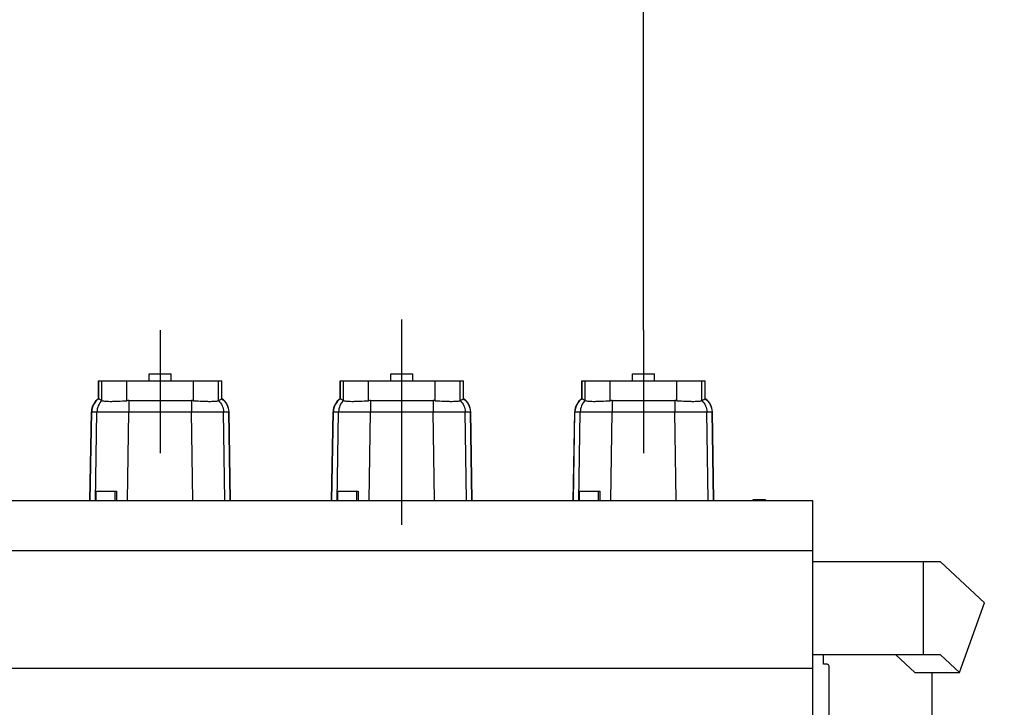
# Model space of a CAD drawing. Header units: millimetres. Extents: x 0 to 1189, y 0 to 841.
# Tile 139 of 172: x 552 to 638, y 669 to 730. Entities that reach past the tile are written whole.
import ezdxf
from ezdxf.enums import TextEntityAlignment as Align

# ---------------------------------------------------------------- set-up
doc = ezdxf.new("R2010")
doc.units = ezdxf.units.MM
doc.header["$LTSCALE"] = 65.395
doc.linetypes.add('CENTER', pattern=[0.6, 0.375, -0.075, 0.075, -0.075])
doc.layers.get('0').update_dxf_attribs({"linetype": 'CONTINUOUS'})
for name, color, linetype in [('1907_161101_20_SIMPLE1_B_PBL463', 7, 'CONTINUOUS'), ('1907_161101_20_SIMPLE1_X_ABL462', 7, 'CONTINUOUS'), ('1907_210700_40_SIMPLE1_T2_X_PBL428', 7, 'CONTINUOUS'), ('1907_210700_40_SIMPLE1_T2_X_PBL448', 7, 'CONTINUOUS'), ('1907_210700_40_SIMPLE1_T2_X_PBL472', 7, 'CONTINUOUS'), ('1907_210700_40_SIMPLE1_X_ABL427', 7, 'CONTINUOUS'), ('1907_210700_40_SIMPLE1_X_ABL447', 7, 'CONTINUOUS'), ('1907_210700_40_SIMPLE1_X_ABL471', 7, 'CONTINUOUS'), ('1907_733000_06_SIMPLE1_A_ABL403', 7, 'CONTINUOUS'), ('1907_733000_06_SIMPLE1_T1_A_PBL404', 7, 'CONTINUOUS'), ('1907_733000_06_SIMPLE1_T2_A_PBL423', 7, 'CONTINUOUS'), ('1907_733000_06_SIMPLE1_T3_A_PBL430', 7, 'CONTINUOUS'), ('1907_733000_06_SIMPLE1_T4_A_PBL409', 7, 'CONTINUOUS'), ('1907_734000_04_SIMPLE1_C_ABL387', 7, 'CONTINUOUS'), ('1907_734000_04_SIMPLE1_T1_C_PBL388', 7, 'CONTINUOUS'), ('32007_040000_TLKGS_KS_V_ABL385', 7, 'CONTINUOUS'), ('32007_041000_TLKGS_KS_V_ABL386', 7, 'CONTINUOUS'), ('32007_313000_01_SIMPLE1_T1_X_PBL454', 7, 'CONTINUOUS'), ('32007_313000_01_SIMPLE1_X_ABL453', 7, 'CONTINUOUS'), ('32087_000000_TLKGS_MARKETING_ABL3', 7, 'CONTINUOUS'), ('32087_030000_TLKGS_V_ABL9', 7, 'CONTINUOUS'), ('32087_200000_TLKGS_V_ABL252', 7, 'CONTINUOUS'), ('32087_700000_TLKGS_V_ABL10', 7, 'CONTINUOUS'), ('32087_727000_01_SIMPLE1_T1_X_PBL12', 7, 'CONTINUOUS'), ('32087_727000_01_SIMPLE1_X_ABL11', 7, 'CONTINUOUS'), ('34007_391700_01_SIMPLE1_T1_X_PBL479', 7, 'CONTINUOUS'), ('34007_391700_01_SIMPLE1_X_ABL478', 7, 'CONTINUOUS'), ('8M32E_GENSET_AUSBAUMASSE_ABL461', 7, 'CONTINUOUS'), ('new_view_2_VBL0', 7, 'CONTINUOUS')]:
    doc.layers.add(name, color=color, linetype=linetype)
doc.styles.get("Standard").update_dxf_attribs({"font": 'txt', "width": 0.6})
doc.dimstyles.new('DIMSTYLE_4', dxfattribs={"dimtxt": 3.5, "dimasz": 3.5, "dimexe": 1.8, "dimexo": 0, "dimgap": 0.875, "dimtad": 1, "dimdec": 0, "dimlfac": 25, "dimdsep": 46, "dimtxsty": 'Standard', "dimblk": '_FILLED', "dimblk1": '_FILLED', "dimblk2": '_FILLED', "dimcen": 0.09, "dimadec": 0, "dimazin": 0, "dimtp": 2, "dimtm": 2, "dimtfac": 1, "dimtdec": 0, "dimtofl": 0, "dimtmove": 0, "dimatfit": 3, "dimldrblk": '_FILLED', "dimfxl": 1, "dimtolj": 1, "dimarcsym": 0})

# ---------------------------------------------------------------- blocks, each defined once
blk = doc.blocks.new('_FILLED')
at = {"color": 0, "linetype": 'ByBlock'}
blk.add_solid([(0, 0), (-1, 0.167), (-1, -0.167)], dxfattribs=at)
blk = doc.blocks.new('*D6')
at = {"color": 2, "linetype": 'Continuous'}
for p, q in [((379.287, 728.904), (379.287, 753.406)), ((606.538, 702.36), (606.538, 753.406)), ((379.287, 751.606), (492.913, 751.606)), ((606.538, 751.606), (492.913, 751.606))]:
    blk.add_line(p, q, dxfattribs=at)
at = {"color": 2, "linetype": 'Continuous', "xscale": 3.5, "yscale": 3.5, "zscale": 3.5, "rotation": 180}
blk.add_blockref('_FILLED', (379.287, 751.606), dxfattribs=at)
at = {"color": 2, "linetype": 'Continuous', "xscale": 3.5, "yscale": 3.5, "zscale": 3.5}
blk.add_blockref('_FILLED', (606.538, 751.606), dxfattribs=at)
at = {"color": 2, "linetype": 'Continuous', "width": 0.619048}
blk.add_text('5681', height=3.5, dxfattribs=at).set_placement((492.913, 752.481), align=Align.CENTER)
blk = doc.blocks.new('32087_727000_01_SIMPLE1_T1_X_PBL12', base_point=(505.894, 695.361))
at = {"layer": '32087_727000_01_SIMPLE1_T1_X_PBL12', "color": 7, "linetype": 'Continuous'}
for p, q in [((558.506, 687.4), (558.506, 688.241)), ((558.506, 688.241), (560.306, 688.241)), ((560.306, 688.241), (560.306, 687.4)), ((579.706, 687.4), (579.706, 688.241)), ((579.706, 688.241), (581.506, 688.241)), ((581.506, 688.241), (581.506, 687.4)), ((600.906, 687.4), (600.906, 688.241)), ((600.906, 688.241), (602.706, 688.241)), ((602.706, 688.241), (602.706, 687.4)), ((445.678, 687.4), (621.358, 687.4)), ((552.518, 687.401), (552.518, 687.4)), ((552.518, 687.401), (554.558, 687.401)), ((554.558, 687.401), (554.558, 687.4)), ((573.718, 687.401), (573.718, 687.4)), ((573.718, 687.401), (575.758, 687.401)), ((575.758, 687.401), (575.758, 687.4)), ((594.918, 687.401), (594.918, 687.4)), ((594.918, 687.401), (596.958, 687.401)), ((596.958, 687.401), (596.958, 687.4)), ((616.118, 687.455), (616.118, 687.4)), ((617.238, 687.455), (616.118, 687.455)), ((617.238, 687.407), (616.118, 687.407)), ((617.158, 687.407), (617.158, 687.4)), ((617.238, 687.455), (617.238, 687.4)), ((621.358, 687.4), (621.358, 667.799)), ((445.678, 683.027), (621.358, 683.027)), ((632.574, 682.025), (621.358, 682.025)), ((631.054, 682.025), (631.054, 673.865)), ((636.456, 678.425), (632.574, 682.025)), ((634.256, 672.305), (636.456, 678.425)), ((632.574, 673.865), (621.358, 673.865)), ((630.348, 672.305), (628.666, 673.865)), ((634.256, 672.305), (632.574, 673.865)), ((445.678, 672.703), (621.358, 672.703)), ((630.348, 672.305), (634.256, 672.305))]:
    blk.add_line(p, q, dxfattribs=at)
at = {"layer": '32087_727000_01_SIMPLE1_T1_X_PBL12', "color": 9, "linetype": 'Continuous'}
for p, q in [((560.186, 687.4), (560.186, 688.241)), ((581.386, 687.4), (581.386, 688.241)), ((602.586, 687.4), (602.586, 688.241))]:
    blk.add_line(p, q, dxfattribs=at)
blk = doc.blocks.new('32087_727000_01_SIMPLE1_X_ABL11', base_point=(505.894, 695.361))
at = {"layer": '32087_727000_01_SIMPLE1_T1_X_PBL12'}
blk.add_blockref('32087_727000_01_SIMPLE1_T1_X_PBL12', (505.894, 695.361), dxfattribs=at)
blk = doc.blocks.new('32087_700000_TLKGS_V_ABL10', base_point=(505.894, 695.361))
at = {"layer": '32087_727000_01_SIMPLE1_X_ABL11'}
blk.add_blockref('32087_727000_01_SIMPLE1_X_ABL11', (505.894, 695.361), dxfattribs=at)
blk = doc.blocks.new('1907_210700_40_SIMPLE1_T2_X_PBL428', base_point=(564.138, 694.88))
at = {"layer": '1907_210700_40_SIMPLE1_T2_X_PBL428', "color": 2, "linetype": 'CENTER'}
blk.add_line((564.138, 702.36), (564.138, 691.56), dxfattribs=at)
at = {"layer": '1907_210700_40_SIMPLE1_T2_X_PBL428', "color": 7, "linetype": 'Continuous'}
for p, q in [((563.178, 697.92), (563.178, 698.52)), ((563.178, 698.52), (565.098, 698.52)), ((565.098, 697.92), (565.098, 698.52)), ((558.737, 696.336), (558.737, 697.92)), ((558.737, 697.92), (569.54, 697.92)), ((569.54, 696.333), (569.54, 697.92)), ((559.024, 696.183), (559.026, 696.181)), ((561.391, 696.174), (566.884, 696.174)), ((569.25, 696.178), (569.253, 696.18)), ((557.966, 687.4), (558.096, 695.183)), ((570.309, 687.4), (570.175, 695.184))]:
    blk.add_line(p, q, dxfattribs=at)
at = {"layer": '1907_210700_40_SIMPLE1_T2_X_PBL428', "color": 9, "linetype": 'Continuous'}
for p, q in [((558.742, 696.336), (558.742, 697.92)), ((559.026, 696.181), (559.026, 697.92)), ((561.216, 696.168), (561.216, 697.92)), ((567.06, 696.168), (567.06, 697.92)), ((569.25, 696.178), (569.25, 697.92)), ((569.535, 696.332), (569.535, 697.92)), ((561.391, 696.174), (561.391, 695.184)), ((566.884, 696.174), (566.884, 695.184)), ((557.992, 687.4), (558.124, 695.183)), ((558.124, 695.183), (558.586, 695.184)), ((558.473, 687.4), (558.586, 695.184)), ((561.277, 687.4), (561.391, 695.184)), ((561.391, 695.184), (566.884, 695.184)), ((566.999, 687.4), (566.884, 695.184)), ((569.803, 687.4), (569.688, 695.184)), ((569.688, 695.184), (570.148, 695.184)), ((570.283, 687.4), (570.148, 695.184))]:
    blk.add_line(p, q, dxfattribs=at)
at = {"layer": '1907_210700_40_SIMPLE1_T2_X_PBL428', "color": 7, "linetype": 'Continuous'}
for centre, radius, start, end in [((559.496, 695.16), 1.4, 122.85461, 179.04231), ((568.776, 695.16), 1.4, 0.98426, 56.91117), ((561.391, 693.662), 2.512, 89.98655, 93.98134), ((566.886, 693.668), 2.506, 86.02275, 90.06245)]:
    blk.add_arc(centre, radius, start, end, dxfattribs=at)
at = {"layer": '1907_210700_40_SIMPLE1_T2_X_PBL428', "color": 9, "linetype": 'Continuous'}
for points, knots in [([(558.752, 696.333), (558.564, 696.21), (558.246, 695.864), (558.128, 695.409), (558.124, 695.183)], [0, 0, 0, 0, 0.498721, 1, 1, 1, 1]), ([(569.525, 696.33), (569.711, 696.207), (570.027, 695.861), (570.144, 695.409), (570.148, 695.184)], [0, 0, 0, 0, 0.498742, 1, 1, 1, 1]), ([(559.024, 696.183), (558.889, 696.056), (558.669, 695.743), (558.589, 695.37), (558.586, 695.184)], [0, 0, 0, 0, 0.49907, 1, 1, 1, 1]), ([(569.253, 696.18), (569.387, 696.053), (569.605, 695.741), (569.685, 695.369), (569.688, 695.184)], [0, 0, 0, 0, 0.499084, 1, 1, 1, 1]), ([(558.096, 695.183), (558.096, 695.186), (558.111, 695.18), (558.117, 695.184), (558.124, 695.183)], [0, 0, 0, 0, 0.250505, 1, 1, 1, 1]), ([(558.586, 695.184), (558.695, 695.189), (559.017, 695.19), (559.625, 695.193), (560.45, 695.19), (561.064, 695.187), (561.391, 695.184)], [0, 0, 0, 0, 0.117487, 0.343495, 0.650239, 1, 1, 1, 1]), ([(566.884, 695.184), (567.211, 695.187), (567.825, 695.19), (568.65, 695.193), (569.258, 695.19), (569.579, 695.189), (569.688, 695.184)], [0, 0, 0, 0, 0.349869, 0.656703, 0.882694, 1, 1, 1, 1]), ([(570.148, 695.184), (570.155, 695.184), (570.161, 695.181), (570.175, 695.186), (570.175, 695.184)], [0, 0, 0, 0, 0.749498, 1, 1, 1, 1])]:
    blk.add_open_spline(points, degree=3, knots=knots, dxfattribs=at)
at = {"layer": '1907_210700_40_SIMPLE1_T2_X_PBL428', "color": 7, "linetype": 'Continuous'}
for points, knots in [([(558.737, 696.336), (558.737, 696.336), (558.739, 696.336), (558.74, 696.335), (558.742, 696.336)], [0, 0, 0, 0, 0.260085, 1, 1, 1, 1]), ([(558.742, 696.336), (558.743, 696.336), (558.747, 696.335), (558.75, 696.334), (558.752, 696.333)], [0, 0, 0, 0, 0.487694, 1, 1, 1, 1]), ([(558.752, 696.333), (558.775, 696.323), (558.868, 696.278), (558.958, 696.226), (559.024, 696.183)], [0, 0, 0, 0, 0.242691, 1, 1, 1, 1]), ([(569.253, 696.18), (569.275, 696.195), (569.363, 696.25), (569.455, 696.298), (569.525, 696.33)], [0, 0, 0, 0, 0.258219, 1, 1, 1, 1]), ([(569.525, 696.33), (569.526, 696.331), (569.53, 696.332), (569.533, 696.332), (569.535, 696.332)], [0, 0, 0, 0, 0.512228, 1, 1, 1, 1]), ([(569.535, 696.332), (569.536, 696.332), (569.537, 696.333), (569.54, 696.332), (569.54, 696.333)], [0, 0, 0, 0, 0.73992, 1, 1, 1, 1]), ([(559.026, 696.181), (559.047, 696.164), (559.125, 696.147), (559.269, 696.126), (559.482, 696.114), (559.752, 696.108), (560.073, 696.111), (560.567, 696.127), (560.952, 696.15), (561.216, 696.168)], [0, 0, 0, 0, 0.036379, 0.103897, 0.201377, 0.325864, 0.473263, 0.638585, 1, 1, 1, 1]), ([(567.06, 696.168), (567.324, 696.149), (567.71, 696.127), (568.204, 696.111), (568.524, 696.107), (568.794, 696.113), (569.007, 696.124), (569.151, 696.145), (569.229, 696.162), (569.25, 696.178)], [0, 0, 0, 0, 0.36144, 0.526774, 0.674185, 0.79868, 0.89616, 0.963664, 1, 1, 1, 1])]:
    blk.add_open_spline(points, degree=3, knots=knots, dxfattribs=at)
blk = doc.blocks.new('1907_210700_40_SIMPLE1_X_ABL427', base_point=(564.138, 694.88))
at = {"layer": '1907_210700_40_SIMPLE1_T2_X_PBL428'}
blk.add_blockref('1907_210700_40_SIMPLE1_T2_X_PBL428', (564.138, 694.88), dxfattribs=at)
blk = doc.blocks.new('1907_210700_40_SIMPLE1_T2_X_PBL448', base_point=(585.338, 692.96))
at = {"layer": '1907_210700_40_SIMPLE1_T2_X_PBL448', "color": 7, "linetype": 'Continuous'}
for p, q in [((584.378, 697.92), (584.378, 698.52)), ((584.378, 698.52), (586.298, 698.52)), ((586.298, 697.92), (586.298, 698.52)), ((579.937, 696.336), (579.937, 697.92)), ((579.937, 697.92), (590.74, 697.92)), ((590.74, 696.333), (590.74, 697.92)), ((580.224, 696.183), (580.226, 696.181)), ((582.591, 696.174), (588.084, 696.174)), ((590.45, 696.178), (590.453, 696.18)), ((579.166, 687.4), (579.296, 695.183)), ((591.509, 687.4), (591.375, 695.184))]:
    blk.add_line(p, q, dxfattribs=at)
at = {"layer": '1907_210700_40_SIMPLE1_T2_X_PBL448', "color": 9, "linetype": 'Continuous'}
for p, q in [((579.942, 696.336), (579.942, 697.92)), ((580.226, 696.181), (580.226, 697.92)), ((582.416, 696.168), (582.416, 697.92)), ((588.26, 696.168), (588.26, 697.92)), ((590.45, 696.178), (590.45, 697.92)), ((590.735, 696.332), (590.735, 697.92)), ((582.591, 696.174), (582.591, 695.184)), ((588.084, 696.174), (588.084, 695.184)), ((579.192, 687.4), (579.324, 695.183)), ((579.324, 695.183), (579.786, 695.184)), ((579.673, 687.4), (579.786, 695.184)), ((582.477, 687.4), (582.591, 695.184)), ((582.591, 695.184), (588.084, 695.184)), ((588.199, 687.4), (588.084, 695.184)), ((591.003, 687.4), (590.888, 695.184)), ((590.888, 695.184), (591.348, 695.184)), ((591.483, 687.4), (591.348, 695.184))]:
    blk.add_line(p, q, dxfattribs=at)
at = {"layer": '1907_210700_40_SIMPLE1_T2_X_PBL448', "color": 7, "linetype": 'Continuous'}
for centre, radius, start, end in [((580.696, 695.16), 1.4, 122.85461, 179.04231), ((589.976, 695.16), 1.4, 0.98426, 56.91117), ((582.591, 693.662), 2.512, 89.98655, 93.98134), ((588.086, 693.668), 2.506, 86.02275, 90.06245)]:
    blk.add_arc(centre, radius, start, end, dxfattribs=at)
at = {"layer": '1907_210700_40_SIMPLE1_T2_X_PBL448', "color": 9, "linetype": 'Continuous'}
for points, knots in [([(579.952, 696.333), (579.764, 696.21), (579.446, 695.864), (579.328, 695.409), (579.324, 695.183)], [0, 0, 0, 0, 0.498721, 1, 1, 1, 1]), ([(590.725, 696.33), (590.911, 696.207), (591.227, 695.861), (591.344, 695.409), (591.348, 695.184)], [0, 0, 0, 0, 0.498742, 1, 1, 1, 1]), ([(580.224, 696.183), (580.089, 696.056), (579.869, 695.743), (579.789, 695.37), (579.786, 695.184)], [0, 0, 0, 0, 0.49907, 1, 1, 1, 1]), ([(590.453, 696.18), (590.587, 696.053), (590.805, 695.741), (590.885, 695.369), (590.888, 695.184)], [0, 0, 0, 0, 0.499084, 1, 1, 1, 1]), ([(579.296, 695.183), (579.296, 695.186), (579.311, 695.18), (579.317, 695.184), (579.324, 695.183)], [0, 0, 0, 0, 0.250505, 1, 1, 1, 1]), ([(579.786, 695.184), (579.895, 695.189), (580.217, 695.19), (580.825, 695.193), (581.65, 695.19), (582.264, 695.187), (582.591, 695.184)], [0, 0, 0, 0, 0.117487, 0.343495, 0.650239, 1, 1, 1, 1]), ([(588.084, 695.184), (588.411, 695.187), (589.025, 695.19), (589.85, 695.193), (590.458, 695.19), (590.779, 695.189), (590.888, 695.184)], [0, 0, 0, 0, 0.349869, 0.656703, 0.882694, 1, 1, 1, 1]), ([(591.348, 695.184), (591.355, 695.184), (591.361, 695.181), (591.375, 695.186), (591.375, 695.184)], [0, 0, 0, 0, 0.749498, 1, 1, 1, 1])]:
    blk.add_open_spline(points, degree=3, knots=knots, dxfattribs=at)
at = {"layer": '1907_210700_40_SIMPLE1_T2_X_PBL448', "color": 7, "linetype": 'Continuous'}
for points, knots in [([(579.937, 696.336), (579.937, 696.336), (579.939, 696.336), (579.94, 696.335), (579.942, 696.336)], [0, 0, 0, 0, 0.260085, 1, 1, 1, 1]), ([(579.942, 696.336), (579.943, 696.336), (579.947, 696.335), (579.95, 696.334), (579.952, 696.333)], [0, 0, 0, 0, 0.487694, 1, 1, 1, 1]), ([(579.952, 696.333), (579.975, 696.323), (580.068, 696.278), (580.158, 696.226), (580.224, 696.183)], [0, 0, 0, 0, 0.242691, 1, 1, 1, 1]), ([(590.453, 696.18), (590.475, 696.195), (590.563, 696.25), (590.655, 696.298), (590.725, 696.33)], [0, 0, 0, 0, 0.258219, 1, 1, 1, 1]), ([(590.725, 696.33), (590.726, 696.331), (590.73, 696.332), (590.733, 696.332), (590.735, 696.332)], [0, 0, 0, 0, 0.512228, 1, 1, 1, 1]), ([(590.735, 696.332), (590.736, 696.332), (590.737, 696.333), (590.74, 696.332), (590.74, 696.333)], [0, 0, 0, 0, 0.73992, 1, 1, 1, 1]), ([(580.226, 696.181), (580.247, 696.164), (580.325, 696.147), (580.469, 696.126), (580.682, 696.114), (580.952, 696.108), (581.273, 696.111), (581.767, 696.127), (582.152, 696.15), (582.416, 696.168)], [0, 0, 0, 0, 0.036379, 0.103897, 0.201377, 0.325864, 0.473263, 0.638585, 1, 1, 1, 1]), ([(588.26, 696.168), (588.524, 696.149), (588.91, 696.127), (589.404, 696.111), (589.724, 696.107), (589.994, 696.113), (590.207, 696.124), (590.351, 696.145), (590.429, 696.162), (590.45, 696.178)], [0, 0, 0, 0, 0.36144, 0.526774, 0.674185, 0.79868, 0.89616, 0.963664, 1, 1, 1, 1])]:
    blk.add_open_spline(points, degree=3, knots=knots, dxfattribs=at)
blk = doc.blocks.new('1907_210700_40_SIMPLE1_X_ABL447', base_point=(585.338, 692.96))
at = {"layer": '1907_210700_40_SIMPLE1_T2_X_PBL448'}
blk.add_blockref('1907_210700_40_SIMPLE1_T2_X_PBL448', (585.338, 692.96), dxfattribs=at)
blk = doc.blocks.new('1907_210700_40_SIMPLE1_T2_X_PBL472', base_point=(606.538, 694.88))
at = {"layer": '1907_210700_40_SIMPLE1_T2_X_PBL472', "color": 2, "linetype": 'CENTER'}
blk.add_line((606.538, 702.36), (606.538, 691.56), dxfattribs=at)
at = {"layer": '1907_210700_40_SIMPLE1_T2_X_PBL472', "color": 7, "linetype": 'Continuous'}
for p, q in [((605.578, 697.92), (605.578, 698.52)), ((605.578, 698.52), (607.498, 698.52)), ((607.498, 697.92), (607.498, 698.52)), ((601.137, 696.336), (601.137, 697.92)), ((601.137, 697.92), (611.94, 697.92)), ((611.94, 696.333), (611.94, 697.92)), ((601.424, 696.183), (601.426, 696.181)), ((603.791, 696.174), (609.284, 696.174)), ((611.65, 696.178), (611.653, 696.18)), ((600.366, 687.4), (600.496, 695.183)), ((612.709, 687.4), (612.575, 695.184))]:
    blk.add_line(p, q, dxfattribs=at)
at = {"layer": '1907_210700_40_SIMPLE1_T2_X_PBL472', "color": 9, "linetype": 'Continuous'}
for p, q in [((601.142, 696.336), (601.142, 697.92)), ((601.426, 696.181), (601.426, 697.92)), ((603.616, 696.168), (603.616, 697.92)), ((609.46, 696.168), (609.46, 697.92)), ((611.65, 696.178), (611.65, 697.92)), ((611.935, 696.332), (611.935, 697.92)), ((603.791, 696.174), (603.791, 695.184)), ((609.284, 696.174), (609.284, 695.184)), ((600.392, 687.4), (600.524, 695.183)), ((600.524, 695.183), (600.986, 695.184)), ((600.873, 687.4), (600.986, 695.184)), ((603.677, 687.4), (603.791, 695.184)), ((603.791, 695.184), (609.284, 695.184)), ((609.399, 687.4), (609.284, 695.184)), ((612.203, 687.4), (612.088, 695.184)), ((612.088, 695.184), (612.548, 695.184)), ((612.683, 687.4), (612.548, 695.184))]:
    blk.add_line(p, q, dxfattribs=at)
at = {"layer": '1907_210700_40_SIMPLE1_T2_X_PBL472', "color": 7, "linetype": 'Continuous'}
for centre, radius, start, end in [((601.896, 695.16), 1.4, 122.85461, 179.04231), ((611.176, 695.16), 1.4, 0.98426, 56.91117), ((603.791, 693.662), 2.512, 89.98655, 93.98134), ((609.286, 693.668), 2.506, 86.02275, 90.06245)]:
    blk.add_arc(centre, radius, start, end, dxfattribs=at)
at = {"layer": '1907_210700_40_SIMPLE1_T2_X_PBL472', "color": 9, "linetype": 'Continuous'}
for points, knots in [([(601.152, 696.333), (600.964, 696.21), (600.646, 695.864), (600.528, 695.409), (600.524, 695.183)], [0, 0, 0, 0, 0.498721, 1, 1, 1, 1]), ([(611.925, 696.33), (612.111, 696.207), (612.427, 695.861), (612.544, 695.409), (612.548, 695.184)], [0, 0, 0, 0, 0.498742, 1, 1, 1, 1]), ([(601.424, 696.183), (601.289, 696.056), (601.069, 695.743), (600.989, 695.37), (600.986, 695.184)], [0, 0, 0, 0, 0.49907, 1, 1, 1, 1]), ([(611.653, 696.18), (611.787, 696.053), (612.005, 695.741), (612.085, 695.369), (612.088, 695.184)], [0, 0, 0, 0, 0.499084, 1, 1, 1, 1]), ([(600.496, 695.183), (600.496, 695.186), (600.511, 695.18), (600.517, 695.184), (600.524, 695.183)], [0, 0, 0, 0, 0.250505, 1, 1, 1, 1]), ([(600.986, 695.184), (601.095, 695.189), (601.417, 695.19), (602.025, 695.193), (602.85, 695.19), (603.464, 695.187), (603.791, 695.184)], [0, 0, 0, 0, 0.117487, 0.343495, 0.650239, 1, 1, 1, 1]), ([(609.284, 695.184), (609.611, 695.187), (610.225, 695.19), (611.05, 695.193), (611.658, 695.19), (611.979, 695.189), (612.088, 695.184)], [0, 0, 0, 0, 0.349869, 0.656703, 0.882694, 1, 1, 1, 1]), ([(612.548, 695.184), (612.555, 695.184), (612.561, 695.181), (612.575, 695.186), (612.575, 695.184)], [0, 0, 0, 0, 0.749498, 1, 1, 1, 1])]:
    blk.add_open_spline(points, degree=3, knots=knots, dxfattribs=at)
at = {"layer": '1907_210700_40_SIMPLE1_T2_X_PBL472', "color": 7, "linetype": 'Continuous'}
for points, knots in [([(601.137, 696.336), (601.137, 696.336), (601.139, 696.336), (601.14, 696.335), (601.142, 696.336)], [0, 0, 0, 0, 0.260085, 1, 1, 1, 1]), ([(601.142, 696.336), (601.143, 696.336), (601.147, 696.335), (601.15, 696.334), (601.152, 696.333)], [0, 0, 0, 0, 0.487694, 1, 1, 1, 1]), ([(601.152, 696.333), (601.175, 696.323), (601.268, 696.278), (601.358, 696.226), (601.424, 696.183)], [0, 0, 0, 0, 0.242691, 1, 1, 1, 1]), ([(611.653, 696.18), (611.675, 696.195), (611.763, 696.25), (611.855, 696.298), (611.925, 696.33)], [0, 0, 0, 0, 0.258219, 1, 1, 1, 1]), ([(611.925, 696.33), (611.926, 696.331), (611.93, 696.332), (611.933, 696.332), (611.935, 696.332)], [0, 0, 0, 0, 0.512228, 1, 1, 1, 1]), ([(611.935, 696.332), (611.936, 696.332), (611.937, 696.333), (611.94, 696.332), (611.94, 696.333)], [0, 0, 0, 0, 0.73992, 1, 1, 1, 1]), ([(601.426, 696.181), (601.447, 696.164), (601.525, 696.147), (601.669, 696.126), (601.882, 696.114), (602.152, 696.108), (602.473, 696.111), (602.967, 696.127), (603.352, 696.15), (603.616, 696.168)], [0, 0, 0, 0, 0.036379, 0.103897, 0.201377, 0.325864, 0.473263, 0.638585, 1, 1, 1, 1]), ([(609.46, 696.168), (609.724, 696.149), (610.11, 696.127), (610.604, 696.111), (610.924, 696.107), (611.194, 696.113), (611.407, 696.124), (611.551, 696.145), (611.629, 696.162), (611.65, 696.178)], [0, 0, 0, 0, 0.36144, 0.526774, 0.674185, 0.79868, 0.89616, 0.963664, 1, 1, 1, 1])]:
    blk.add_open_spline(points, degree=3, knots=knots, dxfattribs=at)
blk = doc.blocks.new('1907_210700_40_SIMPLE1_X_ABL471', base_point=(606.538, 694.88))
at = {"layer": '1907_210700_40_SIMPLE1_T2_X_PBL472'}
blk.add_blockref('1907_210700_40_SIMPLE1_T2_X_PBL472', (606.538, 694.88), dxfattribs=at)
blk = doc.blocks.new('32087_200000_TLKGS_V_ABL252', base_point=(533.618, 683.92))
at = {"layer": '1907_210700_40_SIMPLE1_X_ABL427'}
blk.add_blockref('1907_210700_40_SIMPLE1_X_ABL427', (564.138, 694.88), dxfattribs=at)
at = {"layer": '1907_210700_40_SIMPLE1_X_ABL447'}
blk.add_blockref('1907_210700_40_SIMPLE1_X_ABL447', (585.338, 692.96), dxfattribs=at)
at = {"layer": '1907_210700_40_SIMPLE1_X_ABL471'}
blk.add_blockref('1907_210700_40_SIMPLE1_X_ABL471', (606.538, 694.88), dxfattribs=at)
blk = doc.blocks.new('32087_030000_TLKGS_V_ABL9', base_point=(505.894, 653.181))
at = {"layer": '32087_200000_TLKGS_V_ABL252'}
blk.add_blockref('32087_200000_TLKGS_V_ABL252', (533.618, 683.92), dxfattribs=at)
at = {"layer": '32087_700000_TLKGS_V_ABL10'}
blk.add_blockref('32087_700000_TLKGS_V_ABL10', (505.894, 695.361), dxfattribs=at)
blk = doc.blocks.new('1907_734000_04_SIMPLE1_T1_C_PBL388', base_point=(631.918, 602.781))
at = {"layer": '1907_734000_04_SIMPLE1_T1_C_PBL388', "color": 7, "linetype": 'Continuous'}
for p, q in [((631.018, 620.161), (631.898, 620.161)), ((631.898, 620.161), (631.898, 614.241)), ((631.898, 619.132), (632.818, 619.132)), ((631.898, 613.393), (631.898, 613.161)), ((631.898, 605.161), (631.898, 585.401)), ((631.898, 591.989), (632.818, 591.989))]:
    blk.add_line(p, q, dxfattribs=at)
blk = doc.blocks.new('1907_734000_04_SIMPLE1_C_ABL387', base_point=(631.918, 602.781))
at = {"layer": '1907_734000_04_SIMPLE1_T1_C_PBL388'}
blk.add_blockref('1907_734000_04_SIMPLE1_T1_C_PBL388', (631.918, 602.781), dxfattribs=at)
blk = doc.blocks.new('1907_733000_06_SIMPLE1_T1_A_PBL404', base_point=(625.958, 608.497))
at = {"layer": '1907_733000_06_SIMPLE1_T1_A_PBL404', "color": 7, "linetype": 'Continuous'}
for p, q in [((620.618, 615.961), (620.618, 618.349)), ((630.818, 618.361), (630.818, 617.001)), ((622.118, 617.081), (621.418, 617.081)), ((630.018, 617.081), (629.318, 617.081)), ((630.818, 617.001), (631.298, 617.001)), ((631.298, 617.001), (631.298, 615.721)), ((620.618, 599.961), (620.618, 615.161)), ((631.298, 615.721), (630.818, 615.721)), ((630.818, 615.721), (630.818, 614.321)), ((622.398, 613.081), (622.398, 614.961)), ((629.038, 613.081), (629.038, 614.961)), ((622.398, 613.961), (621.498, 613.961)), ((621.498, 613.561), (621.498, 613.961)), ((622.398, 613.561), (621.498, 613.561)), ((622.51, 613.081), (622.118, 611.853)), ((622.398, 613.081), (629.038, 613.081)), ((622.918, 603.841), (622.918, 613.081)), ((628.518, 613.081), (628.518, 610.978)), ((628.918, 613.081), (628.918, 603.841)), ((622.918, 611.934), (622.118, 610.68)), ((622.118, 611.861), (622.121, 611.862)), ((622.118, 606.461), (622.118, 611.861)), ((622.121, 611.854), (622.118, 611.853)), ((622.918, 611.588), (622.118, 610.334)), ((622.918, 612.129), (622.121, 611.854)), ((622.118, 609.881), (621.418, 609.881)), ((622.918, 610.472), (622.118, 610.334)), ((621.418, 608.441), (622.118, 608.441)), ((622.918, 606.734), (622.118, 607.988)), ((622.118, 607.988), (622.918, 607.85)), ((622.918, 606.388), (622.118, 607.641)), ((628.518, 607.343), (628.518, 604.017)), ((622.918, 603.961), (622.118, 606.468)), ((622.118, 606.468), (622.121, 606.467)), ((622.118, 606.461), (622.121, 606.46)), ((622.121, 606.467), (622.918, 606.192)), ((621.498, 604.761), (622.663, 604.761)), ((621.498, 604.361), (621.498, 604.761)), ((629.367, 604.761), (629.938, 604.761)), ((629.938, 604.361), (629.938, 604.761)), ((630.818, 605.161), (630.818, 602.601)), ((621.498, 604.361), (622.791, 604.361)), ((628.518, 604.017), (622.918, 604.017)), ((622.918, 603.841), (624.757, 603.841)), ((622.958, 604.017), (622.958, 603.917)), ((628.478, 603.917), (622.958, 603.917)), ((626.519, 603.841), (628.918, 603.841)), ((628.478, 604.017), (628.478, 603.917)), ((629.367, 604.361), (629.938, 604.361)), ((624.798, 602.681), (621.418, 602.681)), ((630.018, 602.681), (626.478, 602.681)), ((630.818, 602.601), (631.298, 602.601)), ((631.298, 602.601), (631.298, 601.321)), ((621.418, 601.241), (621.637, 601.241)), ((629.64, 601.241), (630.018, 601.241)), ((631.298, 601.321), (630.818, 601.321)), ((630.818, 601.321), (630.818, 599.961)), ((625.398, 600.617), (625.398, 597.561)), ((626.038, 600.617), (626.038, 597.561)), ((625.398, 597.561), (626.038, 597.561)), ((626.618, 595.761), (624.818, 595.761))]:
    blk.add_line(p, q, dxfattribs=at)
blk.add_circle((625.718, 596.561), 0.72, dxfattribs=at)
for centre, radius, start, end in [((626.618, 618.361), 4.2, 0, 43.13344), ((621.418, 616.361), 0.72, 90, 197.35043), ((630.018, 616.361), 0.72, 342.64957, 90), ((621.418, 609.161), 0.72, 90, 270), ((621.418, 601.961), 0.72, 90, 270), ((630.018, 601.961), 0.72, 270, 90), ((624.818, 599.961), 4.2, 180, 270), ((626.618, 599.961), 4.2, 270, 360)]:
    blk.add_arc(centre, radius, start, end, dxfattribs=at)
for points, knots in [([(622.918, 607.343), (622.918, 607.642), (622.93, 608.247), (622.94, 609.161), (622.93, 610.074), (622.918, 610.68), (622.918, 610.978)], [0, 0, 0, 0, 0.246154, 0.5, 0.753846, 1, 1, 1, 1]), ([(628.518, 610.978), (628.518, 610.68), (628.507, 610.074), (628.496, 609.161), (628.507, 608.247), (628.518, 607.642), (628.518, 607.343)], [0, 0, 0, 0, 0.246154, 0.5, 0.753846, 1, 1, 1, 1]), ([(622.118, 610.68), (622.119, 610.652), (622.122, 610.537), (622.121, 610.421), (622.118, 610.334)], [0, 0, 0, 0, 0.240786, 1, 1, 1, 1]), ([(622.118, 607.988), (622.119, 607.958), (622.122, 607.842), (622.121, 607.727), (622.118, 607.641)], [0, 0, 0, 0, 0.258817, 1, 1, 1, 1])]:
    blk.add_open_spline(points, degree=3, knots=knots, dxfattribs=at)
blk = doc.blocks.new('1907_733000_06_SIMPLE1_T4_A_PBL409', base_point=(625.638, 602.267))
at = {"layer": '1907_733000_06_SIMPLE1_T4_A_PBL409', "color": 7, "linetype": 'Continuous'}
for p, q in [((624.738, 603.917), (624.738, 603.911)), ((624.738, 603.911), (626.538, 603.911)), ((624.738, 603.911), (624.798, 603.687)), ((626.538, 603.911), (626.478, 603.687)), ((626.538, 603.917), (626.538, 603.911)), ((624.798, 603.687), (626.478, 603.687)), ((624.798, 603.687), (624.798, 602.631)), ((626.478, 603.687), (626.478, 602.631)), ((624.501, 602.175), (623.685, 601.755)), ((624.638, 602.399), (624.501, 602.175)), ((624.501, 602.175), (626.775, 602.175)), ((624.638, 602.631), (626.638, 602.631)), ((624.638, 602.631), (624.638, 602.399)), ((624.638, 602.399), (626.638, 602.399)), ((626.638, 602.631), (626.638, 602.399)), ((626.638, 602.399), (626.775, 602.175)), ((626.775, 602.175), (627.591, 601.755)), ((629.115, 601.684), (622.161, 601.684)), ((623.685, 601.755), (623.443, 601.684)), ((623.685, 601.755), (627.591, 601.755)), ((627.591, 601.755), (627.833, 601.684)), ((629.115, 600.617), (622.161, 600.617))]:
    blk.add_line(p, q, dxfattribs=at)
for centre, start, end in [((622.158, 601.151), 90, 270), ((629.118, 601.151), 270, 90)]:
    blk.add_arc(centre, 0.534, start, end, dxfattribs=at)
blk = doc.blocks.new('1907_733000_06_SIMPLE1_T2_A_PBL423', base_point=(633.552, 613.303))
at = {"layer": '1907_733000_06_SIMPLE1_T2_A_PBL423', "color": 7, "linetype": 'Continuous'}
for p, q in [((635.149, 615.434), (632.126, 622.341)), ((635.698, 615.674), (632.676, 622.582)), ((637.742, 618.542), (637.7, 618.542)), ((638.141, 618.323), (637.301, 618.323)), ((637.301, 618.323), (637.301, 617.359)), ((638.141, 618.323), (638.141, 617.359)), ((638.141, 617.359), (637.301, 617.359)), ((637.301, 617.359), (637.417, 616.561)), ((638.141, 617.359), (638.024, 616.561)), ((638.024, 616.561), (637.417, 616.561)), ((637.601, 616.561), (637.601, 614.961)), ((637.841, 616.561), (637.841, 614.961)), ((634.566, 615.185), (634.229, 615.185)), ((634.229, 612.417), (634.229, 615.185)), ((634.558, 615.105), (635.758, 615.105)), ((634.558, 615.105), (634.558, 612.505)), ((634.566, 615.185), (634.566, 612.417)), ((635.004, 615.37), (635.833, 615.733)), ((635.004, 615.105), (635.004, 615.37)), ((635.758, 615.105), (635.758, 612.505)), ((629.038, 614.361), (629.367, 614.361)), ((629.367, 603.961), (629.367, 614.361)), ((629.367, 614.321), (631.175, 614.321)), ((631.138, 614.349), (631.134, 614.321)), ((631.138, 614.349), (632.762, 614.119)), ((631.175, 614.321), (631.175, 613.127)), ((634.222, 614.86), (632.394, 613.345)), ((634.222, 613.345), (634.222, 614.86)), ((634.222, 614.416), (634.229, 614.419)), ((636.898, 614.711), (637.518, 614.961)), ((637.039, 614.553), (636.972, 614.525)), ((637.478, 612.481), (637.478, 614.256)), ((637.518, 614.961), (637.918, 614.961)), ((637.918, 614.961), (638.186, 611.138)), ((631.175, 613.495), (632.238, 613.345)), ((632.093, 613.345), (634.229, 613.345)), ((632.093, 612.785), (632.093, 613.345)), ((632.762, 614.119), (632.686, 613.587)), ((632.732, 613.911), (632.985, 613.875)), ((632.965, 613.866), (633.089, 613.92)), ((635.758, 613.767), (636.008, 613.08)), ((629.367, 613.127), (631.175, 613.127)), ((631.175, 613.161), (632.093, 613.161)), ((631.998, 612.825), (632.093, 612.825)), ((631.998, 612.505), (631.998, 612.825)), ((631.998, 612.505), (633.638, 612.505)), ((632.093, 612.785), (634.229, 612.785)), ((633.638, 612.505), (633.638, 612.785)), ((634.229, 612.417), (634.566, 612.417)), ((634.558, 612.505), (635.758, 612.505)), ((635.758, 613.238), (635.767, 613.219)), ((635.767, 613.219), (635.758, 613.215)), ((635.758, 613.08), (636.008, 613.08)), ((635.989, 613.132), (636.97, 613.132)), ((636.97, 613.232), (636.97, 613.132)), ((636.97, 613.161), (637.358, 613.161)), ((637.358, 605.161), (637.358, 613.161)), ((637.358, 612.527), (637.398, 612.527)), ((637.398, 612.527), (637.398, 605.795)), ((637.398, 612.481), (637.478, 612.481)), ((638.029, 612.081), (637.758, 610.956)), ((637.945, 611.138), (637.913, 611.598)), ((637.758, 611.056), (637.758, 607.161)), ((638.186, 611.138), (637.945, 611.138)), ((637.398, 606.953), (637.758, 607.161)), ((637.358, 605.795), (637.398, 605.795)), ((629.367, 605.161), (637.358, 605.161)), ((628.918, 603.961), (629.367, 603.961))]:
    blk.add_line(p, q, dxfattribs=at)
for centre in [(635.098, 614.465), (635.098, 613.265)]:
    blk.add_circle(centre, 0.521, dxfattribs=at)
for centre, radius, start, end in [((632.291, 622.713), 0.436, 337.25073, 249.86297), ((637.7, 618.069), 0.474, 90, 147.45861), ((637.742, 618.069), 0.474, 32.54139, 90), ((635.078, 613.881), 2, 341.07431, 67.83933), ((637.158, 614.256), 0.32, 0, 111.89405), ((633.077, 613.61), 0.28, 113.633, 163.29544), ((637.718, 612.156), 0.32, 346.44825, 166.31039), ((637.403, 612.233), 0.00488, 201.34694, 338.65306), ((588.992, 531.007), 93.733, 58.64971, 58.90704)]:
    blk.add_arc(centre, radius, start, end, dxfattribs=at)
for points, knots in [([(632.341, 622.599), (632.306, 622.584), (632.241, 622.547), (632.153, 622.474), (632.108, 622.383), (632.126, 622.341)], [0, 0, 0, 0, 0.324332, 0.612802, 1, 1, 1, 1]), ([(632.676, 622.582), (632.658, 622.624), (632.561, 622.653), (632.447, 622.637), (632.376, 622.614), (632.341, 622.599)], [0, 0, 0, 0, 0.387198, 0.675668, 1, 1, 1, 1]), ([(633.837, 618.431), (633.832, 618.443), (633.849, 618.482), (633.929, 618.549), (634.014, 618.597), (634.08, 618.625)], [0, 0, 0, 0, 0.116647, 0.331004, 1, 1, 1, 1]), ([(634.08, 618.625), (634.146, 618.654), (634.239, 618.685), (634.342, 618.697), (634.382, 618.683), (634.387, 618.672)], [0, 0, 0, 0, 0.668996, 0.883353, 1, 1, 1, 1])]:
    blk.add_open_spline(points, degree=3, knots=knots, dxfattribs=at)
blk = doc.blocks.new('1907_733000_06_SIMPLE1_T3_A_PBL430', base_point=(625.158, 621.431))
at = {"layer": '1907_733000_06_SIMPLE1_T3_A_PBL430', "color": 7, "linetype": 'Continuous'}
for p, q in [((622.55, 627.901), (622.352, 626.965)), ((622.55, 627.901), (628.886, 627.901)), ((628.886, 627.901), (629.084, 626.965)), ((621.798, 626.965), (629.639, 626.965)), ((621.798, 626.965), (621.798, 624.436)), ((629.639, 626.965), (629.639, 624.436)), ((621.758, 624.436), (629.678, 624.436)), ((621.758, 624.436), (621.758, 622.229)), ((629.678, 624.436), (629.678, 617.961)), ((622.3, 622.229), (620.278, 622.229)), ((620.278, 622.229), (620.278, 618.349)), ((622.3, 618.349), (622.3, 622.229)), ((620.278, 618.349), (622.3, 618.349)), ((621.758, 618.349), (621.758, 617.961)), ((621.758, 617.961), (629.678, 617.961)), ((622.118, 617.961), (622.118, 616.401)), ((629.318, 617.961), (629.318, 616.401)), ((619.598, 615.961), (630.682, 615.961)), ((619.598, 615.161), (619.598, 615.961)), ((620.718, 615.961), (620.718, 615.161)), ((630.708, 616.401), (620.728, 616.401)), ((620.728, 615.977), (620.728, 616.401)), ((630.708, 615.977), (620.728, 615.977)), ((620.754, 615.961), (620.754, 615.977)), ((623.799, 615.761), (623.799, 615.961)), ((630.682, 615.961), (630.682, 615.977)), ((630.708, 615.977), (630.708, 616.401)), ((630.718, 615.961), (630.718, 615.161)), ((619.598, 615.161), (622.398, 615.161)), ((629.038, 615.761), (622.398, 615.761)), ((622.398, 614.961), (622.398, 615.761)), ((629.038, 614.961), (629.038, 615.761)), ((629.038, 615.161), (630.718, 615.161)), ((629.038, 614.961), (622.398, 614.961))]:
    blk.add_line(p, q, dxfattribs=at)
at = {"layer": '1907_733000_06_SIMPLE1_T3_A_PBL430', "color": 9, "linetype": 'Continuous'}
for p, q in [((619.679, 615.161), (619.679, 615.961)), ((625.226, 615.761), (625.226, 615.961)), ((625.351, 615.761), (625.351, 615.961)), ((625.554, 615.761), (625.554, 615.961))]:
    blk.add_line(p, q, dxfattribs=at)
blk = doc.blocks.new('1907_733000_06_SIMPLE1_A_ABL403', base_point=(628.892, 611.831))
at = {"layer": '1907_733000_06_SIMPLE1_T1_A_PBL404'}
blk.add_blockref('1907_733000_06_SIMPLE1_T1_A_PBL404', (625.958, 608.497), dxfattribs=at)
at = {"layer": '1907_733000_06_SIMPLE1_T2_A_PBL423'}
blk.add_blockref('1907_733000_06_SIMPLE1_T2_A_PBL423', (633.552, 613.303), dxfattribs=at)
at = {"layer": '1907_733000_06_SIMPLE1_T3_A_PBL430'}
blk.add_blockref('1907_733000_06_SIMPLE1_T3_A_PBL430', (625.158, 621.431), dxfattribs=at)
at = {"layer": '1907_733000_06_SIMPLE1_T4_A_PBL409'}
blk.add_blockref('1907_733000_06_SIMPLE1_T4_A_PBL409', (625.638, 602.267), dxfattribs=at)
blk = doc.blocks.new('32007_313000_01_SIMPLE1_T1_X_PBL454', base_point=(631.418, 640.048))
at = {"layer": '32007_313000_01_SIMPLE1_T1_X_PBL454', "color": 7, "linetype": 'Continuous'}
for p, q in [((631.698, 649.535), (631.818, 649.535)), ((631.698, 649.09), (631.818, 649.09)), ((631.818, 649.535), (631.818, 630.561)), ((631.698, 646.561), (631.818, 646.561)), ((631.698, 642.361), (631.818, 642.361)), ((631.018, 634.761), (631.818, 634.761)), ((631.018, 630.561), (631.818, 630.561))]:
    blk.add_line(p, q, dxfattribs=at)
at = {"layer": '32007_313000_01_SIMPLE1_T1_X_PBL454', "color": 9, "linetype": 'Continuous'}
blk.add_line((631.698, 648.65), (631.818, 648.65), dxfattribs=at)
blk = doc.blocks.new('32007_313000_01_SIMPLE1_X_ABL453', base_point=(631.418, 640.048))
at = {"layer": '32007_313000_01_SIMPLE1_T1_X_PBL454'}
blk.add_blockref('32007_313000_01_SIMPLE1_T1_X_PBL454', (631.418, 640.048), dxfattribs=at)
blk = doc.blocks.new('34007_391700_01_SIMPLE1_T1_X_PBL479', base_point=(625.341, 666.413))
at = {"layer": '34007_391700_01_SIMPLE1_T1_X_PBL479', "color": 7, "linetype": 'Continuous'}
for p, q in [((622.337, 673.041), (622.337, 673.865)), ((622.657, 673.041), (622.337, 673.041)), ((622.817, 665.121), (622.817, 672.881)), ((631.817, 672.305), (631.817, 665.121)), ((631.817, 665.121), (622.817, 665.121)), ((622.897, 660.801), (622.897, 665.121)), ((623.297, 665.121), (623.297, 660.801)), ((627.497, 662.401), (627.497, 665.121)), ((627.737, 665.121), (627.737, 662.401)), ((624.337, 662.001), (627.097, 662.001)), ((624.337, 660.161), (624.337, 662.001)), ((627.097, 661.761), (624.337, 661.761)), ((626.737, 660.161), (626.737, 661.761)), ((626.897, 660.161), (623.937, 660.161)), ((626.897, 660.161), (626.897, 659.761)), ((618.866, 659.761), (619.058, 659.761)), ((618.866, 659.141), (618.866, 659.761)), ((619.138, 659.761), (629.226, 659.761)), ((623.546, 659.141), (623.546, 659.761)), ((629.226, 658.961), (629.226, 659.761))]:
    blk.add_line(p, q, dxfattribs=at)
at = {"layer": '34007_391700_01_SIMPLE1_T1_X_PBL479', "color": 9, "linetype": 'Continuous'}
for p, q in [((619.666, 659.141), (619.666, 659.761)), ((622.746, 659.141), (622.746, 659.761)), ((624.346, 658.961), (624.346, 659.761)), ((628.426, 658.961), (628.426, 659.761))]:
    blk.add_line(p, q, dxfattribs=at)
at = {"layer": '34007_391700_01_SIMPLE1_T1_X_PBL479', "color": 7, "linetype": 'Continuous'}
for centre, radius, start, end in [((622.657, 672.881), 0.16, 0, 90), ((627.097, 662.401), 0.64, 270, 360), ((627.097, 662.401), 0.4, 270, 360), ((623.937, 660.801), 1.04, 180, 270), ((623.937, 660.801), 0.64, 180, 270)]:
    blk.add_arc(centre, radius, start, end, dxfattribs=at)
blk = doc.blocks.new('34007_391700_01_SIMPLE1_X_ABL478', base_point=(625.341, 666.413))
at = {"layer": '34007_391700_01_SIMPLE1_T1_X_PBL479'}
blk.add_blockref('34007_391700_01_SIMPLE1_T1_X_PBL479', (625.341, 666.413), dxfattribs=at)
blk = doc.blocks.new('32007_041000_TLKGS_KS_V_ABL386', base_point=(628.526, 629.633))
at = {"layer": '1907_733000_06_SIMPLE1_A_ABL403'}
blk.add_blockref('1907_733000_06_SIMPLE1_A_ABL403', (628.892, 611.831), dxfattribs=at)
at = {"layer": '1907_734000_04_SIMPLE1_C_ABL387'}
blk.add_blockref('1907_734000_04_SIMPLE1_C_ABL387', (631.918, 602.781), dxfattribs=at)
at = {"layer": '32007_313000_01_SIMPLE1_X_ABL453'}
blk.add_blockref('32007_313000_01_SIMPLE1_X_ABL453', (631.418, 640.048), dxfattribs=at)
at = {"layer": '34007_391700_01_SIMPLE1_X_ABL478'}
blk.add_blockref('34007_391700_01_SIMPLE1_X_ABL478', (625.341, 666.413), dxfattribs=at)
blk = doc.blocks.new('32007_040000_TLKGS_KS_V_ABL385', base_point=(628.526, 629.633))
at = {"layer": '32007_041000_TLKGS_KS_V_ABL386'}
blk.add_blockref('32007_041000_TLKGS_KS_V_ABL386', (628.526, 629.633), dxfattribs=at)
blk = doc.blocks.new('32087_000000_TLKGS_MARKETING_ABL3', base_point=(505.332, 653.181))
at = {"layer": '32007_040000_TLKGS_KS_V_ABL385'}
blk.add_blockref('32007_040000_TLKGS_KS_V_ABL385', (628.526, 629.633), dxfattribs=at)
at = {"layer": '32087_030000_TLKGS_V_ABL9'}
blk.add_blockref('32087_030000_TLKGS_V_ABL9', (505.894, 653.181), dxfattribs=at)
blk = doc.blocks.new('1907_161101_20_SIMPLE1_B_PBL463', base_point=(585.338, 694.281))
at = {"layer": '1907_161101_20_SIMPLE1_B_PBL463', "color": 2, "linetype": 'CENTER'}
blk.add_line((585.338, 685.281), (585.338, 703.281), dxfattribs=at)
blk = doc.blocks.new('1907_161101_20_SIMPLE1_X_ABL462', base_point=(585.338, 694.281))
at = {"layer": '1907_161101_20_SIMPLE1_B_PBL463'}
blk.add_blockref('1907_161101_20_SIMPLE1_B_PBL463', (585.338, 694.281), dxfattribs=at)
blk = doc.blocks.new('8M32E_GENSET_AUSBAUMASSE_ABL461', base_point=(585.338, 694.281))
at = {"layer": '1907_161101_20_SIMPLE1_X_ABL462'}
blk.add_blockref('1907_161101_20_SIMPLE1_X_ABL462', (585.338, 694.281), dxfattribs=at)
blk = doc.blocks.new('NEW_VIEW_2_VBL0', base_point=(574.373, 631.232))
at = {"layer": '32087_000000_TLKGS_MARKETING_ABL3'}
blk.add_blockref('32087_000000_TLKGS_MARKETING_ABL3', (505.332, 653.181), dxfattribs=at)
at = {"layer": '8M32E_GENSET_AUSBAUMASSE_ABL461'}
blk.add_blockref('8M32E_GENSET_AUSBAUMASSE_ABL461', (585.338, 694.281), dxfattribs=at)

msp = doc.modelspace()

# ---------------------------------------------------------------- block references
at = {"layer": 'new_view_2_VBL0'}
msp.add_blockref('NEW_VIEW_2_VBL0', (574.37274, 631.23233), dxfattribs=at)

# ---------------------------------------------------------------- dimensions: what is measured, and where the dimension line sits
at = {"color": 2, "linetype": 'Continuous'}
dim = msp.add_linear_dim(base=(379.28725, 751.60636), p1=(606.53823, 702.36008), p2=(379.28725, 728.90393), angle=180, dimstyle='DIMSTYLE_4', dxfattribs=at)
dim.commit()
dim.dimension.update_dxf_attribs({"geometry": '*D6', "text_midpoint": (492.57941, 751.60636), "dimtype": 160})

doc.saveas('drawing.dxf')
